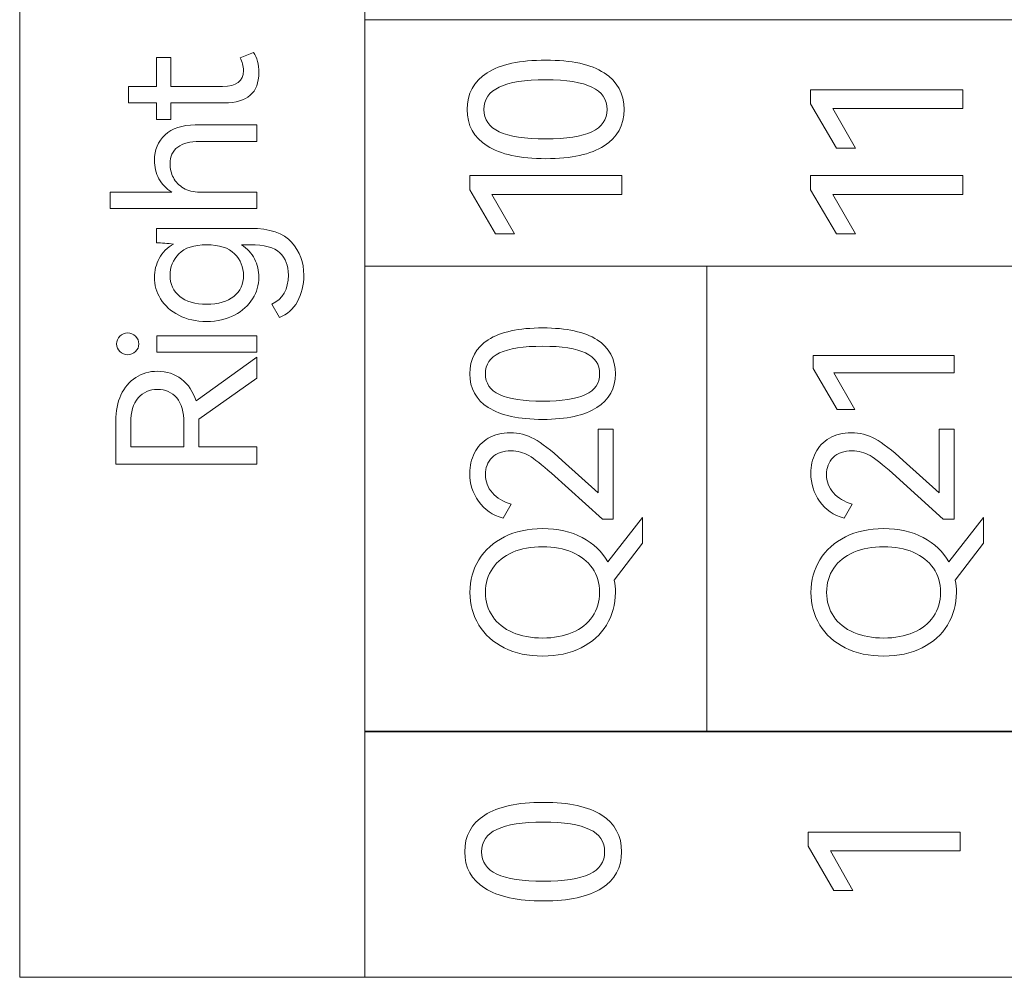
# Model space of a CAD drawing. Header units: millimetres. Extents: x 0 to 427, y 0 to 299.
# Tile 16 of 38: x 134 to 145, y 147 to 159. Entities that reach past the tile are written whole.
import ezdxf

# ---------------------------------------------------------------- set-up
doc = ezdxf.new("R2010")
doc.units = ezdxf.units.MM
doc.header["$MEASUREMENT"] = 0
doc.layers.add('layer 1', color=7, linetype='Continuous')

msp = doc.modelspace()

# ---------------------------------------------------------------- linework, layer by layer
at = {"layer": 'layer 1', "lineweight": 9}
for points, knots in [([(137.761, 147.427), (137.761, 147.427), (137.761, 164.37), (137.761, 164.37), (137.761, 164.37), (137.761, 164.37), (133.653, 164.37), (133.653, 164.37), (133.653, 164.37), (133.653, 164.37), (133.653, 147.427), (133.653, 147.427), (133.653, 147.427), (133.653, 147.427), (137.761, 147.427), (137.761, 147.427)], [0, 0, 0, 0, 0.25, 0.25, 0.25, 0.25, 0.5, 0.5, 0.5, 0.5, 0.75, 0.75, 0.75, 0.75, 1, 1, 1, 1]), ([(137.761, 155.895), (137.761, 155.895), (137.761, 158.827), (137.761, 158.827), (137.761, 158.827), (137.761, 158.827), (174.394, 158.827), (174.394, 158.827), (174.394, 158.827), (174.394, 158.827), (174.394, 155.895), (174.394, 155.895), (174.394, 155.895), (174.394, 155.895), (137.761, 155.895), (137.761, 155.895)], [0, 0, 0, 0, 0.25, 0.25, 0.25, 0.25, 0.5, 0.5, 0.5, 0.5, 0.75, 0.75, 0.75, 0.75, 1, 1, 1, 1]), ([(136.435, 158.438), (136.478, 158.376), (136.499, 158.295), (136.499, 158.198), (136.499, 158.198), (136.499, 157.958), (136.362, 157.838), (136.089, 157.838), (136.089, 157.838), (136.089, 157.838), (135.451, 157.838), (135.451, 157.838), (135.451, 157.838), (135.451, 157.838), (135.451, 157.64), (135.451, 157.64), (135.451, 157.64), (135.451, 157.64), (135.282, 157.64), (135.282, 157.64), (135.282, 157.64), (135.282, 157.64), (135.282, 157.838), (135.282, 157.838), (135.282, 157.838), (135.282, 157.838), (134.949, 157.838), (134.949, 157.838), (134.949, 157.838), (134.949, 157.838), (134.949, 158.032), (134.949, 158.032), (134.949, 158.032), (134.949, 158.032), (135.282, 158.032), (135.282, 158.032), (135.282, 158.032), (135.282, 158.032), (135.282, 158.379), (135.282, 158.379), (135.282, 158.379), (135.282, 158.379), (135.451, 158.379), (135.451, 158.379), (135.451, 158.379), (135.451, 158.379), (135.451, 158.032), (135.451, 158.032), (135.451, 158.032), (135.451, 158.032), (136.066, 158.032), (136.066, 158.032), (136.066, 158.032), (136.233, 158.032), (136.316, 158.095), (136.316, 158.221), (136.316, 158.221), (136.316, 158.276), (136.302, 158.327), (136.275, 158.374), (136.275, 158.374), (136.275, 158.374), (136.435, 158.438), (136.435, 158.438)], [0, 0, 0, 0, 0.0625, 0.0625, 0.0625, 0.0625, 0.125, 0.125, 0.125, 0.125, 0.1875, 0.1875, 0.1875, 0.1875, 0.25, 0.25, 0.25, 0.25, 0.3125, 0.3125, 0.3125, 0.3125, 0.375, 0.375, 0.375, 0.375, 0.4375, 0.4375, 0.4375, 0.4375, 0.5, 0.5, 0.5, 0.5, 0.5625, 0.5625, 0.5625, 0.5625, 0.625, 0.625, 0.625, 0.625, 0.6875, 0.6875, 0.6875, 0.6875, 0.75, 0.75, 0.75, 0.75, 0.8125, 0.8125, 0.8125, 0.8125, 0.875, 0.875, 0.875, 0.875, 0.9375, 0.9375, 0.9375, 0.9375, 1, 1, 1, 1]), ([(139.914, 158.346), (140.22, 158.346), (140.452, 158.296), (140.609, 158.194), (140.609, 158.194), (140.766, 158.093), (140.845, 157.948), (140.845, 157.759), (140.845, 157.759), (140.845, 157.571), (140.766, 157.426), (140.608, 157.325), (140.608, 157.325), (140.45, 157.224), (140.219, 157.173), (139.914, 157.173), (139.914, 157.173), (139.608, 157.173), (139.375, 157.224), (139.216, 157.325), (139.216, 157.325), (139.058, 157.426), (138.978, 157.571), (138.978, 157.759), (138.978, 157.759), (138.978, 157.948), (139.057, 158.093), (139.215, 158.194), (139.215, 158.194), (139.373, 158.296), (139.606, 158.346), (139.914, 158.346)], [0, 0, 0, 0, 0.125, 0.125, 0.125, 0.125, 0.25, 0.25, 0.25, 0.25, 0.375, 0.375, 0.375, 0.375, 0.5, 0.5, 0.5, 0.5, 0.625, 0.625, 0.625, 0.625, 0.75, 0.75, 0.75, 0.75, 0.875, 0.875, 0.875, 0.875, 1, 1, 1, 1]), ([(139.914, 157.408), (140.159, 157.408), (140.342, 157.436), (140.462, 157.493), (140.462, 157.493), (140.582, 157.55), (140.643, 157.638), (140.643, 157.759), (140.643, 157.759), (140.643, 157.879), (140.582, 157.968), (140.463, 158.025), (140.463, 158.025), (140.345, 158.082), (140.161, 158.112), (139.914, 158.112), (139.914, 158.112), (139.665, 158.112), (139.481, 158.083), (139.36, 158.025), (139.36, 158.025), (139.239, 157.968), (139.178, 157.879), (139.178, 157.759), (139.178, 157.759), (139.178, 157.638), (139.239, 157.55), (139.36, 157.493), (139.36, 157.493), (139.481, 157.436), (139.665, 157.408), (139.914, 157.408)], [0, 0, 0, 0, 0.125, 0.125, 0.125, 0.125, 0.25, 0.25, 0.25, 0.25, 0.375, 0.375, 0.375, 0.375, 0.5, 0.5, 0.5, 0.5, 0.625, 0.625, 0.625, 0.625, 0.75, 0.75, 0.75, 0.75, 0.875, 0.875, 0.875, 0.875, 1, 1, 1, 1]), ([(143.599, 157.299), (143.599, 157.299), (143.372, 157.299), (143.372, 157.299), (143.372, 157.299), (143.372, 157.299), (143.066, 157.825), (143.066, 157.825), (143.066, 157.825), (143.066, 157.825), (143.066, 157.993), (143.066, 157.993), (143.066, 157.993), (143.066, 157.993), (144.876, 157.993), (144.876, 157.993), (144.876, 157.993), (144.876, 157.993), (144.876, 157.771), (144.876, 157.771), (144.876, 157.771), (144.876, 157.771), (143.33, 157.771), (143.33, 157.771), (143.33, 157.771), (143.33, 157.771), (143.599, 157.299), (143.599, 157.299)], [0, 0, 0, 0, 0.142857, 0.142857, 0.142857, 0.142857, 0.285714, 0.285714, 0.285714, 0.285714, 0.428571, 0.428571, 0.428571, 0.428571, 0.571429, 0.571429, 0.571429, 0.571429, 0.714286, 0.714286, 0.714286, 0.714286, 0.857143, 0.857143, 0.857143, 0.857143, 1, 1, 1, 1]), ([(135.256, 157.154), (135.256, 157.278), (135.298, 157.379), (135.383, 157.457), (135.383, 157.457), (135.467, 157.535), (135.586, 157.574), (135.74, 157.574), (135.74, 157.574), (135.74, 157.574), (136.474, 157.574), (136.474, 157.574), (136.474, 157.574), (136.474, 157.574), (136.474, 157.379), (136.474, 157.379), (136.474, 157.379), (136.474, 157.379), (135.795, 157.379), (135.795, 157.379), (135.795, 157.379), (135.682, 157.379), (135.595, 157.357), (135.534, 157.312), (135.534, 157.312), (135.473, 157.266), (135.442, 157.2), (135.442, 157.111), (135.442, 157.111), (135.442, 157.053), (135.456, 156.998), (135.482, 156.947), (135.482, 156.947), (135.509, 156.896), (135.549, 156.854), (135.602, 156.822), (135.602, 156.822), (135.654, 156.79), (135.72, 156.774), (135.798, 156.774), (135.798, 156.774), (135.798, 156.774), (136.474, 156.774), (136.474, 156.774), (136.474, 156.774), (136.474, 156.774), (136.474, 156.579), (136.474, 156.579), (136.474, 156.579), (136.474, 156.579), (134.729, 156.579), (134.729, 156.579), (134.729, 156.579), (134.729, 156.579), (134.729, 156.774), (134.729, 156.774), (134.729, 156.774), (134.729, 156.774), (135.463, 156.774), (135.463, 156.774), (135.463, 156.774), (135.396, 156.815), (135.344, 156.869), (135.309, 156.934), (135.309, 156.934), (135.274, 157), (135.256, 157.073), (135.256, 157.154)], [0, 0, 0, 0, 0.058824, 0.058824, 0.058824, 0.058824, 0.117647, 0.117647, 0.117647, 0.117647, 0.176471, 0.176471, 0.176471, 0.176471, 0.235294, 0.235294, 0.235294, 0.235294, 0.294118, 0.294118, 0.294118, 0.294118, 0.352941, 0.352941, 0.352941, 0.352941, 0.411765, 0.411765, 0.411765, 0.411765, 0.470588, 0.470588, 0.470588, 0.470588, 0.529412, 0.529412, 0.529412, 0.529412, 0.588235, 0.588235, 0.588235, 0.588235, 0.647059, 0.647059, 0.647059, 0.647059, 0.705882, 0.705882, 0.705882, 0.705882, 0.764706, 0.764706, 0.764706, 0.764706, 0.823529, 0.823529, 0.823529, 0.823529, 0.882353, 0.882353, 0.882353, 0.882353, 0.941176, 0.941176, 0.941176, 0.941176, 1, 1, 1, 1]), ([(139.541, 156.277), (139.541, 156.277), (139.314, 156.277), (139.314, 156.277), (139.314, 156.277), (139.314, 156.277), (139.008, 156.803), (139.008, 156.803), (139.008, 156.803), (139.008, 156.803), (139.008, 156.971), (139.008, 156.971), (139.008, 156.971), (139.008, 156.971), (140.818, 156.971), (140.818, 156.971), (140.818, 156.971), (140.818, 156.971), (140.818, 156.748), (140.818, 156.748), (140.818, 156.748), (140.818, 156.748), (139.272, 156.748), (139.272, 156.748), (139.272, 156.748), (139.272, 156.748), (139.541, 156.277), (139.541, 156.277)], [0, 0, 0, 0, 0.142857, 0.142857, 0.142857, 0.142857, 0.285714, 0.285714, 0.285714, 0.285714, 0.428571, 0.428571, 0.428571, 0.428571, 0.571429, 0.571429, 0.571429, 0.571429, 0.714286, 0.714286, 0.714286, 0.714286, 0.857143, 0.857143, 0.857143, 0.857143, 1, 1, 1, 1]), ([(143.599, 156.277), (143.599, 156.277), (143.372, 156.277), (143.372, 156.277), (143.372, 156.277), (143.372, 156.277), (143.066, 156.803), (143.066, 156.803), (143.066, 156.803), (143.066, 156.803), (143.066, 156.971), (143.066, 156.971), (143.066, 156.971), (143.066, 156.971), (144.876, 156.971), (144.876, 156.971), (144.876, 156.971), (144.876, 156.971), (144.876, 156.748), (144.876, 156.748), (144.876, 156.748), (144.876, 156.748), (143.33, 156.748), (143.33, 156.748), (143.33, 156.748), (143.33, 156.748), (143.599, 156.277), (143.599, 156.277)], [0, 0, 0, 0, 0.142857, 0.142857, 0.142857, 0.142857, 0.285714, 0.285714, 0.285714, 0.285714, 0.428571, 0.428571, 0.428571, 0.428571, 0.571429, 0.571429, 0.571429, 0.571429, 0.714286, 0.714286, 0.714286, 0.714286, 0.857143, 0.857143, 0.857143, 0.857143, 1, 1, 1, 1]), ([(135.282, 156.343), (135.282, 156.343), (136.398, 156.343), (136.398, 156.343), (136.398, 156.343), (136.629, 156.343), (136.793, 156.288), (136.889, 156.178), (136.889, 156.178), (136.985, 156.068), (137.034, 155.937), (137.034, 155.786), (137.034, 155.786), (137.034, 155.668), (137.008, 155.563), (136.958, 155.472), (136.958, 155.472), (136.907, 155.38), (136.836, 155.317), (136.745, 155.284), (136.745, 155.284), (136.745, 155.284), (136.655, 155.442), (136.655, 155.442), (136.655, 155.442), (136.785, 155.501), (136.85, 155.617), (136.85, 155.788), (136.85, 155.788), (136.85, 155.9), (136.816, 155.988), (136.749, 156.052), (136.749, 156.052), (136.682, 156.116), (136.563, 156.148), (136.394, 156.148), (136.394, 156.148), (136.394, 156.148), (136.291, 156.148), (136.291, 156.148), (136.291, 156.148), (136.361, 156.104), (136.413, 156.048), (136.448, 155.98), (136.448, 155.98), (136.482, 155.912), (136.499, 155.839), (136.499, 155.761), (136.499, 155.761), (136.499, 155.67), (136.474, 155.585), (136.425, 155.505), (136.425, 155.505), (136.375, 155.425), (136.303, 155.36), (136.209, 155.31), (136.209, 155.31), (136.115, 155.26), (136.005, 155.235), (135.878, 155.235), (135.878, 155.235), (135.751, 155.235), (135.64, 155.26), (135.545, 155.309), (135.545, 155.309), (135.451, 155.358), (135.379, 155.423), (135.33, 155.504), (135.33, 155.504), (135.281, 155.585), (135.256, 155.67), (135.256, 155.761), (135.256, 155.761), (135.256, 155.84), (135.276, 155.915), (135.314, 155.986), (135.314, 155.986), (135.352, 156.058), (135.409, 156.114), (135.483, 156.157), (135.483, 156.157), (135.412, 156.165), (135.344, 156.169), (135.282, 156.171), (135.282, 156.171), (135.282, 156.171), (135.282, 156.343), (135.282, 156.343)], [0, 0, 0, 0, 0.045455, 0.045455, 0.045455, 0.045455, 0.090909, 0.090909, 0.090909, 0.090909, 0.136364, 0.136364, 0.136364, 0.136364, 0.181818, 0.181818, 0.181818, 0.181818, 0.227273, 0.227273, 0.227273, 0.227273, 0.272727, 0.272727, 0.272727, 0.272727, 0.318182, 0.318182, 0.318182, 0.318182, 0.363636, 0.363636, 0.363636, 0.363636, 0.409091, 0.409091, 0.409091, 0.409091, 0.454545, 0.454545, 0.454545, 0.454545, 0.5, 0.5, 0.5, 0.5, 0.545455, 0.545455, 0.545455, 0.545455, 0.590909, 0.590909, 0.590909, 0.590909, 0.636364, 0.636364, 0.636364, 0.636364, 0.681818, 0.681818, 0.681818, 0.681818, 0.727273, 0.727273, 0.727273, 0.727273, 0.772727, 0.772727, 0.772727, 0.772727, 0.818182, 0.818182, 0.818182, 0.818182, 0.863636, 0.863636, 0.863636, 0.863636, 0.909091, 0.909091, 0.909091, 0.909091, 0.954545, 0.954545, 0.954545, 0.954545, 1, 1, 1, 1]), ([(136.316, 155.783), (136.316, 155.883), (136.281, 155.968), (136.21, 156.04), (136.21, 156.04), (136.14, 156.112), (136.029, 156.148), (135.878, 156.148), (135.878, 156.148), (135.728, 156.148), (135.618, 156.112), (135.548, 156.04), (135.548, 156.04), (135.477, 155.968), (135.442, 155.883), (135.442, 155.783), (135.442, 155.783), (135.442, 155.68), (135.48, 155.596), (135.557, 155.534), (135.557, 155.534), (135.633, 155.471), (135.74, 155.44), (135.878, 155.44), (135.878, 155.44), (136.017, 155.44), (136.125, 155.471), (136.201, 155.534), (136.201, 155.534), (136.278, 155.596), (136.316, 155.68), (136.316, 155.783)], [0, 0, 0, 0, 0.125, 0.125, 0.125, 0.125, 0.25, 0.25, 0.25, 0.25, 0.375, 0.375, 0.375, 0.375, 0.5, 0.5, 0.5, 0.5, 0.625, 0.625, 0.625, 0.625, 0.75, 0.75, 0.75, 0.75, 0.875, 0.875, 0.875, 0.875, 1, 1, 1, 1]), ([(174.394, 155.895), (174.394, 155.895), (170.323, 155.895), (170.323, 155.895), (170.323, 155.895), (170.323, 155.895), (166.253, 155.895), (166.253, 155.895), (166.253, 155.895), (166.253, 155.895), (162.183, 155.895), (162.183, 155.895), (162.183, 155.895), (162.183, 155.895), (158.112, 155.895), (158.112, 155.895), (158.112, 155.895), (158.112, 155.895), (154.042, 155.895), (154.042, 155.895), (154.042, 155.895), (154.042, 155.895), (149.972, 155.895), (149.972, 155.895), (149.972, 155.895), (149.972, 155.895), (145.901, 155.895), (145.901, 155.895), (145.901, 155.895), (145.901, 155.895), (141.831, 155.895), (141.831, 155.895), (141.831, 155.895), (141.831, 155.895), (137.761, 155.895), (137.761, 155.895)], [0, 0, 0, 0, 0.111111, 0.111111, 0.111111, 0.111111, 0.222222, 0.222222, 0.222222, 0.222222, 0.333333, 0.333333, 0.333333, 0.333333, 0.444444, 0.444444, 0.444444, 0.444444, 0.555556, 0.555556, 0.555556, 0.555556, 0.666667, 0.666667, 0.666667, 0.666667, 0.777778, 0.777778, 0.777778, 0.777778, 0.888889, 0.888889, 0.888889, 0.888889, 1, 1, 1, 1]), ([(139.878, 155.158), (140.162, 155.158), (140.378, 155.111), (140.524, 155.017), (140.524, 155.017), (140.67, 154.923), (140.743, 154.788), (140.743, 154.612), (140.743, 154.612), (140.743, 154.438), (140.669, 154.304), (140.522, 154.21), (140.522, 154.21), (140.376, 154.116), (140.161, 154.069), (139.878, 154.069), (139.878, 154.069), (139.594, 154.069), (139.378, 154.116), (139.23, 154.21), (139.23, 154.21), (139.083, 154.304), (139.009, 154.438), (139.009, 154.612), (139.009, 154.612), (139.009, 154.788), (139.082, 154.923), (139.229, 155.017), (139.229, 155.017), (139.376, 155.111), (139.592, 155.158), (139.878, 155.158)], [0, 0, 0, 0, 0.125, 0.125, 0.125, 0.125, 0.25, 0.25, 0.25, 0.25, 0.375, 0.375, 0.375, 0.375, 0.5, 0.5, 0.5, 0.5, 0.625, 0.625, 0.625, 0.625, 0.75, 0.75, 0.75, 0.75, 0.875, 0.875, 0.875, 0.875, 1, 1, 1, 1]), ([(135.071, 154.967), (135.071, 154.932), (135.057, 154.902), (135.031, 154.877), (135.031, 154.877), (135.004, 154.852), (134.973, 154.839), (134.938, 154.839), (134.938, 154.839), (134.903, 154.839), (134.872, 154.852), (134.845, 154.877), (134.845, 154.877), (134.818, 154.902), (134.805, 154.932), (134.805, 154.967), (134.805, 154.967), (134.805, 155.004), (134.818, 155.035), (134.844, 155.06), (134.844, 155.06), (134.87, 155.086), (134.901, 155.098), (134.938, 155.098), (134.938, 155.098), (134.973, 155.098), (135.004, 155.085), (135.031, 155.059), (135.031, 155.059), (135.057, 155.033), (135.071, 155.003), (135.071, 154.967)], [0, 0, 0, 0, 0.125, 0.125, 0.125, 0.125, 0.25, 0.25, 0.25, 0.25, 0.375, 0.375, 0.375, 0.375, 0.5, 0.5, 0.5, 0.5, 0.625, 0.625, 0.625, 0.625, 0.75, 0.75, 0.75, 0.75, 0.875, 0.875, 0.875, 0.875, 1, 1, 1, 1]), ([(136.474, 155.064), (136.474, 155.064), (136.474, 154.869), (136.474, 154.869), (136.474, 154.869), (136.474, 154.869), (135.284, 154.869), (135.284, 154.869), (135.284, 154.869), (135.284, 154.869), (135.284, 155.064), (135.284, 155.064), (135.284, 155.064), (135.284, 155.064), (136.474, 155.064), (136.474, 155.064)], [0, 0, 0, 0, 0.25, 0.25, 0.25, 0.25, 0.5, 0.5, 0.5, 0.5, 0.75, 0.75, 0.75, 0.75, 1, 1, 1, 1]), ([(139.878, 154.286), (140.106, 154.286), (140.276, 154.313), (140.387, 154.366), (140.387, 154.366), (140.499, 154.418), (140.555, 154.5), (140.555, 154.612), (140.555, 154.612), (140.555, 154.724), (140.499, 154.806), (140.388, 154.86), (140.388, 154.86), (140.277, 154.913), (140.107, 154.94), (139.878, 154.94), (139.878, 154.94), (139.647, 154.94), (139.476, 154.913), (139.363, 154.86), (139.363, 154.86), (139.251, 154.806), (139.195, 154.724), (139.195, 154.612), (139.195, 154.612), (139.195, 154.5), (139.251, 154.418), (139.363, 154.366), (139.363, 154.366), (139.476, 154.313), (139.647, 154.286), (139.878, 154.286)], [0, 0, 0, 0, 0.125, 0.125, 0.125, 0.125, 0.25, 0.25, 0.25, 0.25, 0.375, 0.375, 0.375, 0.375, 0.5, 0.5, 0.5, 0.5, 0.625, 0.625, 0.625, 0.625, 0.75, 0.75, 0.75, 0.75, 0.875, 0.875, 0.875, 0.875, 1, 1, 1, 1]), ([(136.474, 154.809), (136.474, 154.809), (136.474, 154.559), (136.474, 154.559), (136.474, 154.559), (136.474, 154.559), (135.786, 154.073), (135.786, 154.073), (135.786, 154.073), (135.786, 154.073), (135.786, 154.053), (135.786, 154.053), (135.786, 154.053), (135.786, 154.053), (135.786, 153.741), (135.786, 153.741), (135.786, 153.741), (135.786, 153.741), (136.474, 153.741), (136.474, 153.741), (136.474, 153.741), (136.474, 153.741), (136.474, 153.537), (136.474, 153.537), (136.474, 153.537), (136.474, 153.537), (134.796, 153.537), (134.796, 153.537), (134.796, 153.537), (134.796, 153.537), (134.796, 154.053), (134.796, 154.053), (134.796, 154.053), (134.796, 154.167), (134.816, 154.269), (134.857, 154.359), (134.857, 154.359), (134.899, 154.448), (134.957, 154.518), (135.033, 154.567), (135.033, 154.567), (135.109, 154.617), (135.195, 154.642), (135.293, 154.642), (135.293, 154.642), (135.403, 154.642), (135.498, 154.611), (135.579, 154.548), (135.579, 154.548), (135.659, 154.485), (135.717, 154.399), (135.752, 154.289), (135.752, 154.289), (135.752, 154.289), (136.474, 154.809), (136.474, 154.809)], [0, 0, 0, 0, 0.071429, 0.071429, 0.071429, 0.071429, 0.142857, 0.142857, 0.142857, 0.142857, 0.214286, 0.214286, 0.214286, 0.214286, 0.285714, 0.285714, 0.285714, 0.285714, 0.357143, 0.357143, 0.357143, 0.357143, 0.428571, 0.428571, 0.428571, 0.428571, 0.5, 0.5, 0.5, 0.5, 0.571429, 0.571429, 0.571429, 0.571429, 0.642857, 0.642857, 0.642857, 0.642857, 0.714286, 0.714286, 0.714286, 0.714286, 0.785714, 0.785714, 0.785714, 0.785714, 0.857143, 0.857143, 0.857143, 0.857143, 0.928571, 0.928571, 0.928571, 0.928571, 1, 1, 1, 1]), ([(143.591, 154.186), (143.591, 154.186), (143.38, 154.186), (143.38, 154.186), (143.38, 154.186), (143.38, 154.186), (143.095, 154.674), (143.095, 154.674), (143.095, 154.674), (143.095, 154.674), (143.095, 154.83), (143.095, 154.83), (143.095, 154.83), (143.095, 154.83), (144.776, 154.83), (144.776, 154.83), (144.776, 154.83), (144.776, 154.83), (144.776, 154.624), (144.776, 154.624), (144.776, 154.624), (144.776, 154.624), (143.341, 154.624), (143.341, 154.624), (143.341, 154.624), (143.341, 154.624), (143.591, 154.186), (143.591, 154.186)], [0, 0, 0, 0, 0.142857, 0.142857, 0.142857, 0.142857, 0.285714, 0.285714, 0.285714, 0.285714, 0.428571, 0.428571, 0.428571, 0.428571, 0.571429, 0.571429, 0.571429, 0.571429, 0.714286, 0.714286, 0.714286, 0.714286, 0.857143, 0.857143, 0.857143, 0.857143, 1, 1, 1, 1]), ([(134.974, 153.741), (134.974, 153.741), (135.607, 153.741), (135.607, 153.741), (135.607, 153.741), (135.607, 153.741), (135.607, 154.027), (135.607, 154.027), (135.607, 154.027), (135.607, 154.157), (135.579, 154.256), (135.521, 154.324), (135.521, 154.324), (135.464, 154.392), (135.388, 154.426), (135.293, 154.426), (135.293, 154.426), (135.198, 154.426), (135.122, 154.392), (135.063, 154.324), (135.063, 154.324), (135.004, 154.256), (134.974, 154.157), (134.974, 154.027), (134.974, 154.027), (134.974, 154.027), (134.974, 153.741), (134.974, 153.741)], [0, 0, 0, 0, 0.142857, 0.142857, 0.142857, 0.142857, 0.285714, 0.285714, 0.285714, 0.285714, 0.428571, 0.428571, 0.428571, 0.428571, 0.571429, 0.571429, 0.571429, 0.571429, 0.714286, 0.714286, 0.714286, 0.714286, 0.857143, 0.857143, 0.857143, 0.857143, 1, 1, 1, 1]), ([(140.536, 153.195), (140.536, 153.195), (140.536, 153.954), (140.536, 153.954), (140.536, 153.954), (140.536, 153.954), (140.717, 153.954), (140.717, 153.954), (140.717, 153.954), (140.717, 153.954), (140.717, 152.883), (140.717, 152.883), (140.717, 152.883), (140.717, 152.883), (140.587, 152.883), (140.587, 152.883), (140.587, 152.883), (140.587, 152.883), (139.981, 153.427), (139.981, 153.427), (139.981, 153.427), (139.868, 153.529), (139.779, 153.6), (139.714, 153.638), (139.714, 153.638), (139.649, 153.676), (139.578, 153.695), (139.502, 153.695), (139.502, 153.695), (139.404, 153.695), (139.328, 153.668), (139.275, 153.615), (139.275, 153.615), (139.221, 153.561), (139.195, 153.494), (139.195, 153.413), (139.195, 153.413), (139.195, 153.33), (139.223, 153.258), (139.278, 153.195), (139.278, 153.195), (139.334, 153.132), (139.408, 153.087), (139.5, 153.06), (139.5, 153.06), (139.5, 153.06), (139.406, 152.895), (139.406, 152.895), (139.406, 152.895), (139.28, 152.928), (139.183, 152.995), (139.113, 153.094), (139.113, 153.094), (139.044, 153.194), (139.009, 153.304), (139.009, 153.427), (139.009, 153.427), (139.009, 153.515), (139.028, 153.596), (139.065, 153.67), (139.065, 153.67), (139.103, 153.743), (139.158, 153.802), (139.23, 153.845), (139.23, 153.845), (139.303, 153.889), (139.39, 153.911), (139.493, 153.911), (139.493, 153.911), (139.592, 153.911), (139.686, 153.886), (139.775, 153.837), (139.775, 153.837), (139.864, 153.788), (139.975, 153.703), (140.11, 153.58), (140.11, 153.58), (140.11, 153.58), (140.536, 153.195), (140.536, 153.195)], [0, 0, 0, 0, 0.05, 0.05, 0.05, 0.05, 0.1, 0.1, 0.1, 0.1, 0.15, 0.15, 0.15, 0.15, 0.2, 0.2, 0.2, 0.2, 0.25, 0.25, 0.25, 0.25, 0.3, 0.3, 0.3, 0.3, 0.35, 0.35, 0.35, 0.35, 0.4, 0.4, 0.4, 0.4, 0.45, 0.45, 0.45, 0.45, 0.5, 0.5, 0.5, 0.5, 0.55, 0.55, 0.55, 0.55, 0.6, 0.6, 0.6, 0.6, 0.65, 0.65, 0.65, 0.65, 0.7, 0.7, 0.7, 0.7, 0.75, 0.75, 0.75, 0.75, 0.8, 0.8, 0.8, 0.8, 0.85, 0.85, 0.85, 0.85, 0.9, 0.9, 0.9, 0.9, 0.95, 0.95, 0.95, 0.95, 1, 1, 1, 1]), ([(144.595, 153.195), (144.595, 153.195), (144.595, 153.954), (144.595, 153.954), (144.595, 153.954), (144.595, 153.954), (144.776, 153.954), (144.776, 153.954), (144.776, 153.954), (144.776, 153.954), (144.776, 152.883), (144.776, 152.883), (144.776, 152.883), (144.776, 152.883), (144.645, 152.883), (144.645, 152.883), (144.645, 152.883), (144.645, 152.883), (144.04, 153.427), (144.04, 153.427), (144.04, 153.427), (143.927, 153.529), (143.838, 153.6), (143.773, 153.638), (143.773, 153.638), (143.708, 153.676), (143.637, 153.695), (143.561, 153.695), (143.561, 153.695), (143.463, 153.695), (143.387, 153.668), (143.334, 153.615), (143.334, 153.615), (143.28, 153.561), (143.254, 153.494), (143.254, 153.413), (143.254, 153.413), (143.254, 153.33), (143.281, 153.258), (143.337, 153.195), (143.337, 153.195), (143.393, 153.132), (143.467, 153.087), (143.559, 153.06), (143.559, 153.06), (143.559, 153.06), (143.464, 152.895), (143.464, 152.895), (143.464, 152.895), (143.339, 152.928), (143.242, 152.995), (143.172, 153.094), (143.172, 153.094), (143.103, 153.194), (143.068, 153.304), (143.068, 153.427), (143.068, 153.427), (143.068, 153.515), (143.087, 153.596), (143.124, 153.67), (143.124, 153.67), (143.161, 153.743), (143.216, 153.802), (143.289, 153.845), (143.289, 153.845), (143.362, 153.889), (143.449, 153.911), (143.552, 153.911), (143.552, 153.911), (143.651, 153.911), (143.745, 153.886), (143.834, 153.837), (143.834, 153.837), (143.922, 153.788), (144.034, 153.703), (144.168, 153.58), (144.168, 153.58), (144.168, 153.58), (144.595, 153.195), (144.595, 153.195)], [0, 0, 0, 0, 0.05, 0.05, 0.05, 0.05, 0.1, 0.1, 0.1, 0.1, 0.15, 0.15, 0.15, 0.15, 0.2, 0.2, 0.2, 0.2, 0.25, 0.25, 0.25, 0.25, 0.3, 0.3, 0.3, 0.3, 0.35, 0.35, 0.35, 0.35, 0.4, 0.4, 0.4, 0.4, 0.45, 0.45, 0.45, 0.45, 0.5, 0.5, 0.5, 0.5, 0.55, 0.55, 0.55, 0.55, 0.6, 0.6, 0.6, 0.6, 0.65, 0.65, 0.65, 0.65, 0.7, 0.7, 0.7, 0.7, 0.75, 0.75, 0.75, 0.75, 0.8, 0.8, 0.8, 0.8, 0.85, 0.85, 0.85, 0.85, 0.9, 0.9, 0.9, 0.9, 0.95, 0.95, 0.95, 0.95, 1, 1, 1, 1]), ([(141.066, 152.902), (141.066, 152.902), (141.066, 152.595), (141.066, 152.595), (141.066, 152.595), (141.066, 152.595), (140.729, 152.154), (140.729, 152.154), (140.729, 152.154), (140.738, 152.107), (140.743, 152.059), (140.743, 152.01), (140.743, 152.01), (140.743, 151.866), (140.707, 151.737), (140.637, 151.621), (140.637, 151.621), (140.567, 151.506), (140.466, 151.415), (140.334, 151.35), (140.334, 151.35), (140.203, 151.284), (140.05, 151.251), (139.876, 151.251), (139.876, 151.251), (139.703, 151.251), (139.551, 151.284), (139.419, 151.35), (139.419, 151.35), (139.288, 151.415), (139.187, 151.506), (139.117, 151.621), (139.117, 151.621), (139.046, 151.737), (139.011, 151.866), (139.011, 152.01), (139.011, 152.01), (139.011, 152.154), (139.047, 152.283), (139.118, 152.399), (139.118, 152.399), (139.189, 152.514), (139.29, 152.605), (139.421, 152.67), (139.421, 152.67), (139.551, 152.736), (139.703, 152.769), (139.876, 152.769), (139.876, 152.769), (140.056, 152.769), (140.213, 152.733), (140.347, 152.662), (140.347, 152.662), (140.481, 152.591), (140.582, 152.495), (140.651, 152.372), (140.651, 152.372), (140.651, 152.372), (141.066, 152.902), (141.066, 152.902)], [0, 0, 0, 0, 0.066667, 0.066667, 0.066667, 0.066667, 0.133333, 0.133333, 0.133333, 0.133333, 0.2, 0.2, 0.2, 0.2, 0.266667, 0.266667, 0.266667, 0.266667, 0.333333, 0.333333, 0.333333, 0.333333, 0.4, 0.4, 0.4, 0.4, 0.466667, 0.466667, 0.466667, 0.466667, 0.533333, 0.533333, 0.533333, 0.533333, 0.6, 0.6, 0.6, 0.6, 0.666667, 0.666667, 0.666667, 0.666667, 0.733333, 0.733333, 0.733333, 0.733333, 0.8, 0.8, 0.8, 0.8, 0.866667, 0.866667, 0.866667, 0.866667, 0.933333, 0.933333, 0.933333, 0.933333, 1, 1, 1, 1]), ([(145.125, 152.902), (145.125, 152.902), (145.125, 152.595), (145.125, 152.595), (145.125, 152.595), (145.125, 152.595), (144.788, 152.154), (144.788, 152.154), (144.788, 152.154), (144.797, 152.107), (144.801, 152.059), (144.801, 152.01), (144.801, 152.01), (144.801, 151.866), (144.766, 151.737), (144.696, 151.621), (144.696, 151.621), (144.626, 151.506), (144.525, 151.415), (144.393, 151.35), (144.393, 151.35), (144.262, 151.284), (144.109, 151.251), (143.935, 151.251), (143.935, 151.251), (143.762, 151.251), (143.61, 151.284), (143.478, 151.35), (143.478, 151.35), (143.347, 151.415), (143.246, 151.506), (143.176, 151.621), (143.176, 151.621), (143.105, 151.737), (143.07, 151.866), (143.07, 152.01), (143.07, 152.01), (143.07, 152.154), (143.106, 152.283), (143.177, 152.399), (143.177, 152.399), (143.248, 152.514), (143.349, 152.605), (143.479, 152.67), (143.479, 152.67), (143.61, 152.736), (143.762, 152.769), (143.935, 152.769), (143.935, 152.769), (144.115, 152.769), (144.272, 152.733), (144.406, 152.662), (144.406, 152.662), (144.54, 152.591), (144.641, 152.495), (144.71, 152.372), (144.71, 152.372), (144.71, 152.372), (145.125, 152.902), (145.125, 152.902)], [0, 0, 0, 0, 0.066667, 0.066667, 0.066667, 0.066667, 0.133333, 0.133333, 0.133333, 0.133333, 0.2, 0.2, 0.2, 0.2, 0.266667, 0.266667, 0.266667, 0.266667, 0.333333, 0.333333, 0.333333, 0.333333, 0.4, 0.4, 0.4, 0.4, 0.466667, 0.466667, 0.466667, 0.466667, 0.533333, 0.533333, 0.533333, 0.533333, 0.6, 0.6, 0.6, 0.6, 0.666667, 0.666667, 0.666667, 0.666667, 0.733333, 0.733333, 0.733333, 0.733333, 0.8, 0.8, 0.8, 0.8, 0.866667, 0.866667, 0.866667, 0.866667, 0.933333, 0.933333, 0.933333, 0.933333, 1, 1, 1, 1]), ([(139.876, 151.466), (140.009, 151.466), (140.126, 151.488), (140.229, 151.532), (140.229, 151.532), (140.331, 151.575), (140.411, 151.638), (140.469, 151.721), (140.469, 151.721), (140.526, 151.804), (140.555, 151.9), (140.555, 152.01), (140.555, 152.01), (140.555, 152.12), (140.526, 152.216), (140.469, 152.298), (140.469, 152.298), (140.411, 152.379), (140.331, 152.443), (140.229, 152.487), (140.229, 152.487), (140.126, 152.531), (140.009, 152.553), (139.876, 152.553), (139.876, 152.553), (139.741, 152.553), (139.623, 152.531), (139.52, 152.487), (139.52, 152.487), (139.418, 152.443), (139.338, 152.379), (139.282, 152.298), (139.282, 152.298), (139.225, 152.216), (139.197, 152.12), (139.197, 152.01), (139.197, 152.01), (139.197, 151.9), (139.225, 151.804), (139.282, 151.722), (139.282, 151.722), (139.338, 151.64), (139.418, 151.577), (139.52, 151.533), (139.52, 151.533), (139.623, 151.489), (139.741, 151.466), (139.876, 151.466)], [0, 0, 0, 0, 0.083333, 0.083333, 0.083333, 0.083333, 0.166667, 0.166667, 0.166667, 0.166667, 0.25, 0.25, 0.25, 0.25, 0.333333, 0.333333, 0.333333, 0.333333, 0.416667, 0.416667, 0.416667, 0.416667, 0.5, 0.5, 0.5, 0.5, 0.583333, 0.583333, 0.583333, 0.583333, 0.666667, 0.666667, 0.666667, 0.666667, 0.75, 0.75, 0.75, 0.75, 0.833333, 0.833333, 0.833333, 0.833333, 0.916667, 0.916667, 0.916667, 0.916667, 1, 1, 1, 1]), ([(143.935, 151.466), (144.068, 151.466), (144.185, 151.488), (144.288, 151.532), (144.288, 151.532), (144.39, 151.575), (144.47, 151.638), (144.527, 151.721), (144.527, 151.721), (144.585, 151.804), (144.613, 151.9), (144.613, 152.01), (144.613, 152.01), (144.613, 152.12), (144.585, 152.216), (144.527, 152.298), (144.527, 152.298), (144.47, 152.379), (144.39, 152.443), (144.288, 152.487), (144.288, 152.487), (144.185, 152.531), (144.068, 152.553), (143.935, 152.553), (143.935, 152.553), (143.8, 152.553), (143.682, 152.531), (143.579, 152.487), (143.579, 152.487), (143.477, 152.443), (143.397, 152.379), (143.341, 152.298), (143.341, 152.298), (143.284, 152.216), (143.256, 152.12), (143.256, 152.01), (143.256, 152.01), (143.256, 151.9), (143.284, 151.804), (143.341, 151.722), (143.341, 151.722), (143.397, 151.64), (143.477, 151.577), (143.579, 151.533), (143.579, 151.533), (143.682, 151.489), (143.8, 151.466), (143.935, 151.466)], [0, 0, 0, 0, 0.083333, 0.083333, 0.083333, 0.083333, 0.166667, 0.166667, 0.166667, 0.166667, 0.25, 0.25, 0.25, 0.25, 0.333333, 0.333333, 0.333333, 0.333333, 0.416667, 0.416667, 0.416667, 0.416667, 0.5, 0.5, 0.5, 0.5, 0.583333, 0.583333, 0.583333, 0.583333, 0.666667, 0.666667, 0.666667, 0.666667, 0.75, 0.75, 0.75, 0.75, 0.833333, 0.833333, 0.833333, 0.833333, 0.916667, 0.916667, 0.916667, 0.916667, 1, 1, 1, 1]), ([(137.761, 147.427), (137.761, 147.427), (137.761, 150.358), (137.761, 150.358), (137.761, 150.358), (137.761, 150.358), (174.394, 150.358), (174.394, 150.358), (174.394, 150.358), (174.394, 150.358), (174.394, 147.427), (174.394, 147.427), (174.394, 147.427), (174.394, 147.427), (137.761, 147.427), (137.761, 147.427)], [0, 0, 0, 0, 0.25, 0.25, 0.25, 0.25, 0.5, 0.5, 0.5, 0.5, 0.75, 0.75, 0.75, 0.75, 1, 1, 1, 1]), ([(174.394, 150.351), (174.394, 150.351), (170.323, 150.351), (170.323, 150.351), (170.323, 150.351), (170.323, 150.351), (166.253, 150.351), (166.253, 150.351), (166.253, 150.351), (166.253, 150.351), (162.183, 150.351), (162.183, 150.351), (162.183, 150.351), (162.183, 150.351), (158.112, 150.351), (158.112, 150.351), (158.112, 150.351), (158.112, 150.351), (154.042, 150.351), (154.042, 150.351), (154.042, 150.351), (154.042, 150.351), (149.972, 150.351), (149.972, 150.351), (149.972, 150.351), (149.972, 150.351), (145.901, 150.351), (145.901, 150.351), (145.901, 150.351), (145.901, 150.351), (141.831, 150.351), (141.831, 150.351), (141.831, 150.351), (141.831, 150.351), (137.761, 150.351), (137.761, 150.351)], [0, 0, 0, 0, 0.111111, 0.111111, 0.111111, 0.111111, 0.222222, 0.222222, 0.222222, 0.222222, 0.333333, 0.333333, 0.333333, 0.333333, 0.444444, 0.444444, 0.444444, 0.444444, 0.555556, 0.555556, 0.555556, 0.555556, 0.666667, 0.666667, 0.666667, 0.666667, 0.777778, 0.777778, 0.777778, 0.777778, 0.888889, 0.888889, 0.888889, 0.888889, 1, 1, 1, 1]), ([(139.885, 149.509), (140.192, 149.509), (140.423, 149.458), (140.58, 149.357), (140.58, 149.357), (140.738, 149.256), (140.816, 149.11), (140.816, 148.921), (140.816, 148.921), (140.816, 148.733), (140.737, 148.589), (140.579, 148.488), (140.579, 148.488), (140.421, 148.387), (140.19, 148.336), (139.885, 148.336), (139.885, 148.336), (139.579, 148.336), (139.347, 148.387), (139.188, 148.488), (139.188, 148.488), (139.029, 148.589), (138.949, 148.733), (138.949, 148.921), (138.949, 148.921), (138.949, 149.11), (139.028, 149.256), (139.187, 149.357), (139.187, 149.357), (139.345, 149.458), (139.577, 149.509), (139.885, 149.509)], [0, 0, 0, 0, 0.125, 0.125, 0.125, 0.125, 0.25, 0.25, 0.25, 0.25, 0.375, 0.375, 0.375, 0.375, 0.5, 0.5, 0.5, 0.5, 0.625, 0.625, 0.625, 0.625, 0.75, 0.75, 0.75, 0.75, 0.875, 0.875, 0.875, 0.875, 1, 1, 1, 1]), ([(139.885, 148.57), (140.131, 148.57), (140.313, 148.599), (140.434, 148.656), (140.434, 148.656), (140.554, 148.712), (140.614, 148.801), (140.614, 148.921), (140.614, 148.921), (140.614, 149.041), (140.554, 149.13), (140.435, 149.188), (140.435, 149.188), (140.315, 149.245), (140.132, 149.274), (139.885, 149.274), (139.885, 149.274), (139.637, 149.274), (139.452, 149.245), (139.331, 149.188), (139.331, 149.188), (139.21, 149.13), (139.149, 149.041), (139.149, 148.921), (139.149, 148.921), (139.149, 148.801), (139.21, 148.712), (139.331, 148.656), (139.331, 148.656), (139.452, 148.599), (139.637, 148.57), (139.885, 148.57)], [0, 0, 0, 0, 0.125, 0.125, 0.125, 0.125, 0.25, 0.25, 0.25, 0.25, 0.375, 0.375, 0.375, 0.375, 0.5, 0.5, 0.5, 0.5, 0.625, 0.625, 0.625, 0.625, 0.75, 0.75, 0.75, 0.75, 0.875, 0.875, 0.875, 0.875, 1, 1, 1, 1]), ([(143.57, 148.462), (143.57, 148.462), (143.343, 148.462), (143.343, 148.462), (143.343, 148.462), (143.343, 148.462), (143.037, 148.988), (143.037, 148.988), (143.037, 148.988), (143.037, 148.988), (143.037, 149.156), (143.037, 149.156), (143.037, 149.156), (143.037, 149.156), (144.847, 149.156), (144.847, 149.156), (144.847, 149.156), (144.847, 149.156), (144.847, 148.933), (144.847, 148.933), (144.847, 148.933), (144.847, 148.933), (143.301, 148.933), (143.301, 148.933), (143.301, 148.933), (143.301, 148.933), (143.57, 148.462), (143.57, 148.462)], [0, 0, 0, 0, 0.142857, 0.142857, 0.142857, 0.142857, 0.285714, 0.285714, 0.285714, 0.285714, 0.428571, 0.428571, 0.428571, 0.428571, 0.571429, 0.571429, 0.571429, 0.571429, 0.714286, 0.714286, 0.714286, 0.714286, 0.857143, 0.857143, 0.857143, 0.857143, 1, 1, 1, 1])]:
    msp.add_open_spline(points, degree=3, knots=knots, dxfattribs=at)
for points in [[(137.761, 150.351), (137.761, 150.351), (137.761, 155.895), (137.761, 155.895)], [(141.831, 150.351), (141.831, 150.351), (141.831, 155.895), (141.831, 155.895)]]:
    msp.add_open_spline(points, degree=3, dxfattribs=at)

doc.saveas('drawing.dxf')
